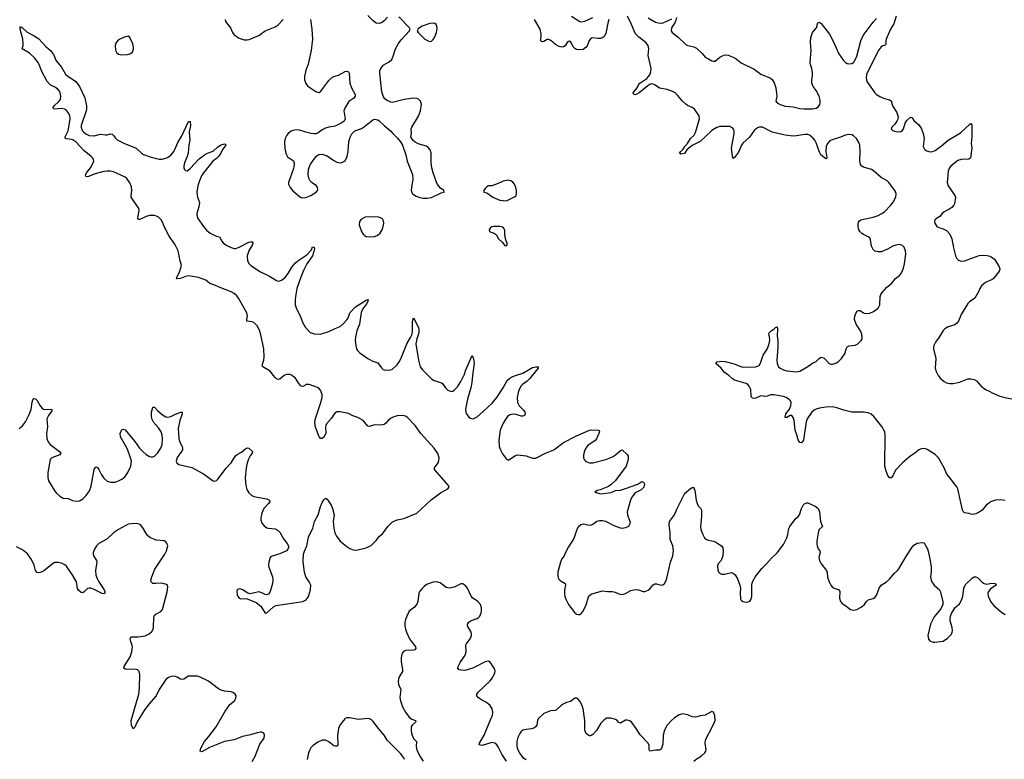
# Model space of a CAD drawing. Header units: inches. Extents: x 1174277 to 1307032, y 522670 to 678486.
# Tile 90 of 121: x 1218097 to 1230179, y 625292 to 634368. Entities that reach past the tile are written whole.
import ezdxf

# ---------------------------------------------------------------- set-up
doc = ezdxf.new("R2010")
doc.units = ezdxf.units.IN
doc.header["$MEASUREMENT"] = 0
for name, color, linetype in [('B2612', 7, 'Continuous'), ('B2613', 7, 'Continuous'), ('B2622', 7, 'Continuous'), ('B2623', 7, 'Continuous'), ('B2632', 7, 'Continuous'), ('B2633', 7, 'Continuous')]:
    doc.layers.add(name, color=color, linetype=linetype)

msp = doc.modelspace()

# ---------------------------------------------------------------- linework, layer by layer
at = {"layer": 'B2612', "color": 6, "elevation": 900}
for points in [[(1218090, 629353), (1218130, 629383), (1218170, 629435), (1218215, 629525), (1218236, 629584), (1218250, 629673), (1218259, 629701), (1218270, 629719), (1218290, 629716), (1218310, 629694), (1218350, 629629), (1218370, 629605), (1218390, 629590), (1218410, 629585), (1218487, 629587), (1218491, 629570), (1218449, 629511), (1218432, 629470), (1218438, 629370), (1218426, 629290), (1218430, 629230), (1218446, 629186), (1218470, 629154), (1218584, 629070), (1218601, 629050), (1218588, 629030), (1218490, 628993), (1218472, 628970), (1218444, 628810), (1218443, 628750), (1218451, 628710), (1218530, 628581), (1218550, 628556), (1218590, 628520), (1218630, 628498), (1218690, 628491), (1218747, 628467), (1218790, 628460), (1218830, 628465), (1218870, 628488), (1218913, 628527), (1218954, 628586), (1218975, 628645), (1219010, 628849), (1219030, 628880), (1219050, 628874), (1219070, 628848), (1219096, 628790), (1219130, 628742), (1219170, 628706), (1219210, 628691), (1219270, 628694), (1219310, 628707), (1219350, 628728), (1219390, 628762), (1219426, 628810), (1219461, 628890), (1219468, 628950), (1219458, 628990), (1219419, 629099), (1219336, 629250), (1219330, 629290), (1219350, 629337), (1219370, 629345), (1219390, 629335), (1219510, 629193), (1219567, 629110), (1219610, 629068), (1219650, 629034), (1219690, 629009), (1219710, 629003), (1219730, 629003), (1219750, 629011), (1219790, 629047), (1219829, 629110), (1219844, 629156), (1219851, 629230), (1219847, 629270), (1219831, 629311), (1219800, 629360), (1219739, 629430), (1219720, 629470), (1219714, 629510), (1219715, 629550), (1219730, 629611), (1219750, 629615), (1219790, 629571), (1219850, 629520), (1219890, 629496), (1219910, 629492), (1219950, 629499), (1220000, 629521)], [(1220000, 626308), (1219970, 626310), (1219925, 626295), (1219890, 626272), (1219810, 626150), (1219773, 626070), (1219682, 625970), (1219624, 625890), (1219537, 625750), (1219510, 625685), (1219490, 625666), (1219470, 625710), (1219466, 625770), (1219558, 626090), (1219567, 626167), (1219571, 626331), (1219565, 626370), (1219544, 626390), (1219510, 626396), (1219412, 626392), (1219390, 626398), (1219376, 626410), (1219380, 626430), (1219453, 626550), (1219474, 626610), (1219481, 626670), (1219478, 626690), (1219455, 626750), (1219453, 626770), (1219462, 626790), (1219470, 626796), (1219550, 626795), (1219635, 626805), (1219684, 626830), (1219719, 626861), (1219733, 626887), (1219739, 626910), (1219741, 627030), (1219746, 627050), (1219766, 627074), (1219830, 627106), (1219850, 627130), (1219905, 627345), (1219915, 627410), (1219910, 627430), (1219898, 627438), (1219859, 627450), (1219830, 627454), (1219768, 627448), (1219730, 627451), (1219710, 627470), (1219707, 627490), (1219717, 627530), (1219754, 627626), (1219879, 627810), (1219899, 627850), (1219914, 627910), (1219904, 627944), (1219890, 627962), (1219871, 627971), (1219770, 627981), (1219692, 628012), (1219661, 628041), (1219618, 628118), (1219583, 628163), (1219570, 628174), (1219550, 628182), (1219510, 628185), (1219430, 628177), (1219309, 628110), (1219250, 628069), (1219166, 627994), (1219070, 627939), (1219041, 627910), (1219013, 627870), (1219000, 627830), (1218998, 627810), (1219004, 627790), (1219041, 627730), (1219042, 627710), (1219027, 627610), (1219032, 627550), (1219046, 627510), (1219068, 627470), (1219135, 627370), (1219142, 627350), (1219142, 627330), (1219130, 627323), (1219110, 627328), (1219010, 627377), (1218970, 627392), (1218950, 627393), (1218930, 627388), (1218890, 627348), (1218870, 627335), (1218850, 627339), (1218824, 627364), (1218808, 627388), (1218796, 627470), (1218750, 627549), (1218670, 627661), (1218650, 627679), (1218610, 627699), (1218570, 627707), (1218530, 627705), (1218494, 627686), (1218390, 627601), (1218350, 627584), (1218330, 627581), (1218310, 627585), (1218290, 627610), (1218273, 627673), (1218243, 627743), (1218193, 627813), (1218130, 627863), (1218058, 627898)]]:
    msp.add_lwpolyline(points, dxfattribs=at)
at = {"layer": 'B2613', "color": 6, "elevation": 900}
msp.add_lwpolyline([(1220000, 631612), (1219933, 631710), (1219871, 631830), (1219854, 631874), (1219835, 631910), (1219796, 631950), (1219750, 631965), (1219690, 631964), (1219648, 631952), (1219570, 631917), (1219550, 631918), (1219547, 631930), (1219565, 632030), (1219560, 632050), (1219464, 632190), (1219463, 632210), (1219474, 632270), (1219470, 632317), (1219450, 632365), (1219410, 632419), (1219390, 632436), (1219286, 632486), (1219250, 632500), (1219209, 632509), (1219170, 632509), (1219130, 632503), (1219024, 632476), (1218930, 632441), (1218910, 632442), (1218906, 632450), (1218908, 632470), (1218918, 632490), (1218967, 632550), (1219000, 632610), (1219005, 632630), (1219003, 632650), (1218994, 632670), (1218975, 632690), (1218884, 632764), (1218784, 632870), (1218748, 632892), (1218710, 632902), (1218667, 632907), (1218655, 632915), (1218653, 632930), (1218690, 633004), (1218696, 633024), (1218715, 633150), (1218712, 633192), (1218690, 633230), (1218670, 633253), (1218646, 633270), (1218610, 633279), (1218529, 633269), (1218513, 633273), (1218508, 633290), (1218519, 633310), (1218578, 633362), (1218598, 633390), (1218603, 633430), (1218594, 633470), (1218584, 633490), (1218559, 633519), (1218530, 633541), (1218472, 633570), (1218434, 633610), (1218370, 633732), (1218337, 633817), (1218323, 633843), (1218278, 633898), (1218217, 633957), (1218128, 634010), (1218138, 634050), (1218138, 634078), (1218135, 634130), (1218101, 634250), (1218101, 634279), (1218110, 634286), (1218115, 634275), (1218130, 634267), (1218190, 634215), (1218274, 634170), (1218330, 634133), (1218419, 634039), (1218474, 633990), (1218510, 633942), (1218545, 633865), (1218610, 633787), (1218660, 633700), (1218690, 633670), (1218759, 633630), (1218785, 633610), (1218829, 633550), (1218895, 633410), (1218917, 633310), (1218918, 633270), (1218913, 633250), (1218851, 633070), (1218851, 633050), (1218865, 633010), (1218880, 632990), (1218910, 632966), (1218950, 632948), (1219010, 632942), (1219090, 632963), (1219150, 632955), (1219170, 632956), (1219210, 632967), (1219230, 632964), (1219250, 632945), (1219273, 632913), (1219294, 632894), (1219374, 632854), (1219527, 632790), (1219590, 632732), (1219615, 632715), (1219710, 632682), (1219810, 632655), (1219845, 632655), (1219890, 632667), (1219910, 632677), (1219950, 632706), (1219974, 632730), (1219990, 632752), (1220000, 632774)], dxfattribs=at)
at = {"layer": 'B2613', "color": 6, "elevation": 1000}
msp.add_lwpolyline([(1219430, 634165), (1219410, 634163), (1219370, 634151), (1219310, 634122), (1219281, 634090), (1219267, 634050), (1219273, 633993), (1219290, 633960), (1219310, 633945), (1219350, 633936), (1219421, 633939), (1219450, 633947), (1219481, 633970), (1219494, 634006), (1219495, 634030), (1219487, 634070), (1219450, 634150)], close=True, dxfattribs=at)
at = {"layer": 'B2622', "color": 6, "elevation": 900}
for points in [[(1220000, 629521), (1220070, 629553), (1220090, 629553), (1220091, 629530), (1220061, 629450), (1220043, 629350), (1220048, 629230), (1220059, 629190), (1220090, 629130), (1220095, 629110), (1220093, 629090), (1220084, 629070), (1220030, 628995), (1220018, 628950), (1220024, 628930), (1220050, 628911), (1220210, 628871), (1220353, 628793), (1220470, 628711), (1220490, 628705), (1220510, 628712), (1220530, 628730), (1220630, 628863), (1220691, 628930), (1220746, 629014), (1220766, 629034), (1220818, 629062), (1220870, 629105), (1220890, 629115), (1220910, 629110), (1220953, 629070), (1220950, 629050), (1220926, 629014), (1220906, 628974), (1220885, 628915), (1220876, 628870), (1220865, 628745), (1220873, 628650), (1220883, 628603), (1220910, 628560), (1220944, 628530), (1220970, 628515), (1221130, 628489), (1221161, 628470), (1221165, 628450), (1221152, 628430), (1221093, 628370), (1221068, 628312), (1221057, 628250), (1221058, 628230), (1221070, 628190), (1221097, 628157), (1221130, 628134), (1221150, 628128), (1221230, 628121), (1221270, 628101), (1221290, 628078), (1221336, 627996), (1221381, 627941), (1221395, 627910), (1221396, 627890), (1221389, 627871), (1221370, 627850), (1221288, 627812), (1221194, 627786), (1221170, 627767), (1221153, 627710), (1221151, 627670), (1221154, 627650), (1221200, 627530), (1221205, 627490), (1221199, 627450), (1221170, 627350), (1221150, 627319), (1221130, 627311), (1221110, 627315), (1221070, 627336), (1221030, 627345), (1220924, 627324), (1220890, 627334), (1220835, 627370), (1220810, 627380), (1220790, 627383), (1220770, 627376), (1220766, 627370), (1220761, 627350), (1220766, 627310), (1220772, 627292), (1220790, 627268), (1220810, 627260), (1220870, 627265), (1220890, 627262), (1220997, 627217), (1221054, 627170), (1221110, 627085), (1221130, 627091), (1221210, 627162), (1221242, 627178), (1221570, 627227), (1221612, 627248), (1221642, 627290), (1221666, 627370), (1221668, 627430), (1221651, 627470), (1221609, 627529), (1221590, 627590), (1221577, 627717), (1221580, 627810), (1221590, 627845), (1221620, 627910), (1221642, 628018), (1221694, 628130), (1221713, 628210), (1221759, 628290), (1221790, 628396), (1221810, 628444), (1221830, 628476), (1221847, 628493), (1221850, 628495), (1221870, 628485), (1221920, 628410), (1221937, 628370), (1221954, 628290), (1221943, 628210), (1221951, 628130), (1221964, 628070), (1221983, 628030), (1222028, 627968), (1222110, 627902), (1222150, 627878), (1222190, 627861), (1222230, 627859), (1222350, 627887), (1222410, 627915), (1222470, 627976), (1222512, 628028), (1222550, 628060), (1222616, 628150), (1222670, 628204), (1222730, 628231), (1222810, 628246), (1222970, 628311), (1223145, 628475), (1223259, 628561), (1223352, 628610), (1223365, 628630), (1223357, 628650), (1223188, 628850), (1223186, 628870), (1223231, 628930), (1223242, 628958), (1223244, 628990), (1223226, 629046), (1223183, 629110), (1223021, 629290), (1222950, 629388), (1222853, 629490), (1222830, 629504), (1222790, 629512), (1222730, 629508), (1222690, 629495), (1222646, 629474), (1222619, 629450), (1222590, 629415), (1222570, 629400), (1222530, 629392), (1222450, 629395), (1222390, 629375), (1222370, 629381), (1222310, 629451), (1222248, 629488), (1222186, 629506), (1222130, 629537), (1222030, 629555), (1221990, 629554), (1221970, 629544), (1221950, 629523), (1221922, 629478), (1221862, 629410), (1221853, 629390), (1221851, 629370), (1221853, 629290), (1221830, 629244), (1221810, 629230), (1221790, 629228), (1221779, 629239), (1221770, 629250), (1221726, 629366), (1221720, 629430), (1221725, 629475), (1221790, 629656), (1221809, 629730), (1221809, 629770), (1221790, 629822), (1221765, 629850), (1221650, 629890), (1221630, 629893), (1221610, 629890), (1221590, 629874), (1221570, 629867), (1221550, 629870), (1221523, 629903), (1221482, 629970), (1221450, 629995), (1221440, 630000)], [(1221342, 630000), (1221290, 629957), (1221270, 629954), (1221250, 629961), (1221230, 629979), (1221213, 630000)], [(1223109, 630000), (1223150, 629959), (1223182, 629942), (1223273, 629913), (1223284, 629904), (1223320, 629850), (1223350, 629823), (1223390, 629807), (1223410, 629810), (1223430, 629820), (1223470, 629862), (1223512, 629930), (1223548, 630000)], [(1223655, 630000), (1223646, 629914), (1223633, 629850), (1223592, 629710), (1223569, 629589), (1223572, 629552), (1223581, 629530), (1223610, 629491), (1223630, 629478), (1223650, 629471), (1223670, 629472), (1223710, 629494), (1223790, 629562), (1223896, 629664), (1223950, 629730), (1224029, 629850), (1224080, 629940), (1224110, 629969), (1224150, 629990), (1224181, 630000)], [(1224386, 630000), (1224357, 629963), (1224326, 629934), (1224267, 629890), (1224248, 629870), (1224218, 629810), (1224203, 629730), (1224206, 629670), (1224227, 629630), (1224278, 629578), (1224294, 629554), (1224299, 629530), (1224290, 629510), (1224270, 629501), (1224250, 629503), (1224190, 629525), (1224151, 629529), (1224110, 629518), (1224083, 629497), (1224050, 629451), (1224027, 629410), (1223993, 629330), (1223976, 629210), (1223982, 629130), (1223997, 629090), (1224022, 629042), (1224070, 628976), (1224086, 628966), (1224090, 628964), (1224110, 628974), (1224180, 629020), (1224210, 629029), (1224310, 629014), (1224390, 628988), (1224430, 628989), (1224549, 629050), (1224650, 629091), (1224770, 629179), (1224930, 629263), (1225090, 629331), (1225110, 629336), (1225194, 629330), (1225206, 629326), (1225213, 629310), (1225176, 629224), (1225157, 629203), (1225070, 629142), (1225042, 629110), (1225033, 629090), (1225017, 629030), (1225016, 628996), (1225023, 628970), (1225046, 628946), (1225090, 628930), (1225130, 628930), (1225290, 628969), (1225370, 629004), (1225409, 629030), (1225470, 629082), (1225490, 629089), (1225551, 629031), (1225562, 629010), (1225563, 628970), (1225540, 628890), (1225407, 628713), (1225356, 628664), (1225321, 628639), (1225221, 628599), (1225185, 628590), (1225156, 628570), (1225230, 628550), (1225354, 628566), (1225410, 628589), (1225470, 628596), (1225530, 628614), (1225681, 628670), (1225730, 628701), (1225750, 628693), (1225764, 628670), (1225757, 628630), (1225721, 628599), (1225650, 628562), (1225609, 628510), (1225592, 628470), (1225550, 628330), (1225557, 628290), (1225585, 628210), (1225586, 628190), (1225577, 628163), (1225568, 628150), (1225530, 628131), (1225490, 628125), (1225470, 628127), (1225390, 628157), (1225290, 628210), (1225250, 628220), (1225210, 628218), (1225180, 628210), (1225128, 628172), (1225099, 628161), (1225070, 628163), (1225010, 628176), (1224981, 628170), (1224950, 628139), (1224932, 628110), (1224897, 628003), (1224830, 627898), (1224794, 627830), (1224779, 627790), (1224750, 627750), (1224732, 627710), (1224702, 627590), (1224699, 627550), (1224703, 627523), (1224710, 627507), (1224728, 627488), (1224790, 627450), (1224796, 627430), (1224783, 627370), (1224781, 627330), (1224786, 627290), (1224797, 627257), (1224832, 627192), (1224910, 627090), (1224930, 627073), (1224950, 627068), (1224970, 627070), (1224990, 627084), (1225010, 627109), (1225050, 627188), (1225076, 627284), (1225092, 627308), (1225116, 627324), (1225250, 627358), (1225310, 627349), (1225370, 627350), (1225402, 627342), (1225450, 627322), (1225490, 627315), (1225530, 627327), (1225596, 627364), (1225650, 627376), (1225690, 627370), (1225747, 627353), (1225770, 627353), (1225810, 627368), (1225830, 627383), (1225869, 627431), (1225890, 627445), (1225910, 627446), (1225970, 627428), (1225990, 627433), (1226010, 627450), (1226030, 627486), (1226043, 627530), (1226083, 627710), (1226110, 627790), (1226120, 627850), (1226112, 627910), (1226077, 627990), (1226079, 628070), (1226068, 628172), (1226072, 628208), (1226133, 628290), (1226159, 628361), (1226250, 628542), (1226270, 628565), (1226330, 628613), (1226350, 628627), (1226366, 628626), (1226375, 628615), (1226382, 628590), (1226399, 628470), (1226409, 628430), (1226424, 628404), (1226453, 628373), (1226462, 628350), (1226463, 628270), (1226450, 628150), (1226456, 628110), (1226478, 628050), (1226502, 628010), (1226525, 627990), (1226550, 627981), (1226610, 627969), (1226638, 627958), (1226710, 627910), (1226726, 627886), (1226731, 627849), (1226724, 627790), (1226703, 627730), (1226667, 627690), (1226658, 627670), (1226663, 627610), (1226682, 627582), (1226710, 627564), (1226744, 627564), (1226830, 627583), (1226850, 627577), (1226875, 627555), (1226905, 627505), (1226932, 627430), (1226940, 627390), (1226938, 627330), (1226943, 627263), (1226950, 627245), (1226970, 627229), (1227010, 627221), (1227030, 627223), (1227051, 627229), (1227070, 627250), (1227079, 627290), (1227080, 627430), (1227091, 627470), (1227125, 627535), (1227205, 627635), (1227263, 627690), (1227321, 627759), (1227390, 627827), (1227470, 627927), (1227510, 628010), (1227523, 628050), (1227535, 628125), (1227547, 628150), (1227616, 628244), (1227649, 628270), (1227666, 628290), (1227691, 628369), (1227710, 628410), (1227730, 628432), (1227750, 628439), (1227770, 628438), (1227859, 628399), (1227893, 628370), (1227911, 628330), (1227923, 628210), (1227948, 628150), (1227909, 628111), (1227900, 628090), (1227878, 627970), (1227877, 627930), (1227881, 627910), (1227896, 627876), (1227914, 627850), (1227921, 627830), (1227902, 627770), (1227911, 627730), (1227932, 627692), (1227997, 627610), (1228005, 627585), (1228010, 627526), (1228029, 627469), (1228050, 627429), (1228068, 627408), (1228092, 627392), (1228151, 627370), (1228160, 627350), (1228157, 627270), (1228170, 627230), (1228190, 627204), (1228236, 627176), (1228290, 627130), (1228330, 627122), (1228370, 627132), (1228421, 627159), (1228462, 627190), (1228490, 627230), (1228510, 627247), (1228570, 627266), (1228590, 627278), (1228610, 627303), (1228645, 627390), (1228670, 627428), (1228733, 627470), (1228770, 627501), (1228826, 627570), (1228870, 627609), (1228886, 627630), (1228977, 627790), (1229050, 627895), (1229070, 627918), (1229110, 627945), (1229170, 627954), (1229190, 627947), (1229204, 627930), (1229235, 627875), (1229245, 627845), (1229270, 627730), (1229281, 627650), (1229283, 627590), (1229275, 627530), (1229281, 627490), (1229289, 627469), (1229318, 627430), (1229382, 627370), (1229390, 627356), (1229426, 627230), (1229424, 627190), (1229402, 627138), (1229318, 627042), (1229275, 626950), (1229240, 626810), (1229247, 626767), (1229267, 626747), (1229307, 626730), (1229328, 626728), (1229430, 626741), (1229483, 626777), (1229531, 626829), (1229541, 626850), (1229545, 626870), (1229539, 626910), (1229516, 626990), (1229514, 627010), (1229518, 627050), (1229526, 627074), (1229571, 627149), (1229630, 627200), (1229650, 627235), (1229670, 627291), (1229682, 627390), (1229703, 627437), (1229790, 627518), (1229810, 627530), (1229830, 627532), (1229850, 627522), (1229910, 627462), (1229930, 627449), (1229963, 627443), (1230000, 627448)], [(1230000, 628442), (1229958, 628410), (1229909, 628351), (1229870, 628324), (1229830, 628304), (1229790, 628296), (1229770, 628299), (1229748, 628308), (1229690, 628316), (1229673, 628333), (1229666, 628350), (1229608, 628610), (1229597, 628637), (1229470, 628799), (1229443, 628870), (1229370, 628990), (1229330, 629032), (1229233, 629093), (1229210, 629102), (1229170, 629104), (1229130, 629091), (1229098, 629062), (1229015, 629005), (1228930, 628930), (1228850, 628844), (1228830, 628817), (1228811, 628769), (1228796, 628750), (1228790, 628744), (1228770, 628744), (1228750, 628774), (1228728, 628828), (1228714, 628890), (1228719, 629270), (1228713, 629310), (1228676, 629376), (1228579, 629499), (1228547, 629527), (1228510, 629544), (1228450, 629552), (1228310, 629550), (1228210, 629575), (1228125, 629605), (1228070, 629616), (1227990, 629613), (1227910, 629602), (1227870, 629590), (1227844, 629576), (1227813, 629547), (1227761, 629470), (1227749, 629431), (1227713, 629207), (1227690, 629175), (1227670, 629178), (1227650, 629214), (1227635, 629275), (1227611, 629331), (1227600, 629450), (1227587, 629487), (1227571, 629511), (1227552, 629512), (1227510, 629488), (1227490, 629486), (1227489, 629489), (1227500, 629530), (1227543, 629590), (1227558, 629630), (1227563, 629670), (1227555, 629690), (1227543, 629703), (1227501, 629730), (1227470, 629742), (1227350, 629766), (1227310, 629764), (1227270, 629747), (1227250, 629744), (1227190, 629754), (1227130, 629725), (1227110, 629720), (1227090, 629722), (1227076, 629736), (1227072, 629750), (1227069, 629830), (1227050, 629870), (1227033, 629890), (1227010, 629904), (1226870, 629946), (1226842, 629962), (1226799, 630000)], [(1229369, 630000), (1229370, 629998), (1229391, 629970), (1229441, 629930), (1229470, 629913), (1229510, 629902), (1229550, 629903), (1229630, 629921), (1229730, 629960), (1229770, 629962), (1229810, 629953), (1229838, 629938), (1229895, 629870), (1229949, 629830), (1230000, 629804)], [(1224070, 625270), (1224014, 625354), (1223970, 625444), (1223951, 625471), (1223929, 625489), (1223890, 625497), (1223770, 625463), (1223750, 625464), (1223735, 625470), (1223739, 625490), (1223797, 625590), (1223884, 625796), (1223897, 625830), (1223901, 625870), (1223895, 625910), (1223872, 625952), (1223827, 625990), (1223762, 626022), (1223725, 626045), (1223708, 626070), (1223705, 626090), (1223724, 626116), (1223870, 626253), (1223900, 626290), (1223929, 626351), (1223930, 626377), (1223919, 626410), (1223870, 626484), (1223850, 626497), (1223810, 626488), (1223666, 626414), (1223574, 626386), (1223550, 626382), (1223510, 626385), (1223491, 626391), (1223472, 626410), (1223476, 626430), (1223502, 626478), (1223563, 626570), (1223575, 626610), (1223573, 626687), (1223577, 626703), (1223623, 626770), (1223641, 626810), (1223642, 626830), (1223636, 626850), (1223593, 626930), (1223592, 626950), (1223603, 626970), (1223627, 626990), (1223710, 627020), (1223728, 627030), (1223745, 627050), (1223761, 627090), (1223763, 627110), (1223762, 627150), (1223752, 627190), (1223719, 627230), (1223655, 627275), (1223635, 627295), (1223590, 627392), (1223570, 627418), (1223542, 627442), (1223530, 627447), (1223510, 627444), (1223430, 627404), (1223370, 627390), (1223330, 627401), (1223258, 627458), (1223210, 627470), (1223170, 627466), (1223090, 627435), (1223055, 627410), (1223030, 627385), (1223006, 627354), (1222995, 627330), (1222984, 627230), (1222975, 627205), (1222940, 627160), (1222878, 627110), (1222846, 627050), (1222830, 627006), (1222823, 626970), (1222823, 626930), (1222831, 626890), (1222844, 626850), (1222882, 626770), (1222940, 626690), (1222952, 626670), (1222956, 626650), (1222944, 626636), (1222930, 626630), (1222830, 626625), (1222806, 626614), (1222790, 626594), (1222779, 626541), (1222776, 626490), (1222795, 626390), (1222794, 626370), (1222750, 626296), (1222740, 626250), (1222745, 626210), (1222773, 626150), (1222763, 626050), (1222770, 626010), (1222795, 625935), (1222831, 625870), (1222878, 625810), (1222910, 625785), (1222954, 625770), (1222958, 625750), (1222915, 625710), (1222901, 625690), (1222899, 625650), (1222906, 625610), (1222929, 625549), (1222966, 625510), (1222964, 625450), (1222970, 625410), (1223008, 625330), (1223050, 625270)], [(1230000, 627370), (1229984, 627350), (1229977, 627330), (1229983, 627290), (1230000, 627252)], [(1220950, 625263), (1220988, 625330), (1221044, 625476), (1221095, 625550), (1221101, 625590), (1221091, 625611), (1221070, 625625), (1221050, 625626), (1221010, 625618), (1220930, 625592), (1220833, 625570), (1220730, 625529), (1220610, 625512), (1220425, 625435), (1220330, 625385), (1220310, 625390), (1220321, 625430), (1220365, 625510), (1220414, 625566), (1220508, 625690), (1220617, 625883), (1220677, 625963), (1220733, 626010), (1220750, 626042), (1220752, 626070), (1220743, 626090), (1220717, 626110), (1220690, 626120), (1220610, 626128), (1220570, 626140), (1220538, 626158), (1220414, 626250), (1220310, 626299), (1220279, 626310), (1220250, 626314), (1220168, 626310), (1220110, 626276), (1220090, 626270), (1220070, 626275), (1220030, 626300), (1220010, 626308), (1220000, 626308)], [(1226371, 625269), (1226410, 625303), (1226464, 625336), (1226505, 625370), (1226515, 625390), (1226519, 625410), (1226510, 625490), (1226514, 625530), (1226608, 625710), (1226631, 625770), (1226629, 625830), (1226610, 625869), (1226590, 625877), (1226510, 625835), (1226450, 625827), (1226390, 625808), (1226350, 625811), (1226296, 625836), (1226230, 625851), (1226190, 625837), (1226130, 625802), (1226095, 625770), (1226044, 625710), (1226010, 625650), (1225995, 625590), (1225990, 625476), (1225970, 625415), (1225950, 625402), (1225905, 625405), (1225830, 625390), (1225820, 625410), (1225821, 625461), (1225810, 625491), (1225712, 625592), (1225663, 625670), (1225610, 625742), (1225582, 625762), (1225550, 625773), (1225530, 625773), (1225470, 625734), (1225450, 625742), (1225430, 625770), (1225410, 625782), (1225350, 625798), (1225303, 625797), (1225270, 625777), (1225230, 625735), (1225175, 625645), (1225130, 625595), (1225110, 625582), (1225099, 625581), (1225090, 625581), (1225070, 625591), (1225048, 625610), (1225030, 625650), (1225032, 625770), (1225011, 625910), (1225000, 625950), (1224970, 626006), (1224950, 626031), (1224930, 626042), (1224910, 626040), (1224857, 626003), (1224808, 625990), (1224767, 625970), (1224740, 625950), (1224683, 625897), (1224669, 625891), (1224610, 625888), (1224530, 625852), (1224461, 625790), (1224452, 625770), (1224442, 625710), (1224428, 625690), (1224406, 625674), (1224376, 625664), (1224310, 625659), (1224271, 625649), (1224250, 625634), (1224233, 625610), (1224210, 625560), (1224197, 625510), (1224198, 625450), (1224209, 625410), (1224242, 625350), (1224270, 625315), (1224310, 625288)], [(1222820, 625290), (1222811, 625311), (1222770, 625361), (1222606, 625526), (1222570, 625590), (1222499, 625670), (1222436, 625756), (1222416, 625776), (1222390, 625790), (1222370, 625794), (1222250, 625781), (1222150, 625799), (1222110, 625800), (1222090, 625792), (1222070, 625770), (1222027, 625710), (1222009, 625671), (1221997, 625583), (1222001, 625470), (1221990, 625454), (1221970, 625451), (1221950, 625459), (1221890, 625506), (1221850, 625527), (1221810, 625526), (1221756, 625504), (1221697, 625463), (1221670, 625433), (1221656, 625410), (1221641, 625370), (1221624, 625290)]]:
    msp.add_lwpolyline(points, dxfattribs=at)
at = {"layer": 'B2623', "color": 6}
for points, elevation in [([(1220618, 634370), (1220622, 634350), (1220633, 634330), (1220682, 634270), (1220709, 634210), (1220730, 634183), (1220790, 634142), (1220850, 634122), (1220890, 634119), (1220914, 634126), (1221030, 634175), (1221109, 634231), (1221230, 634282), (1221270, 634305), (1221331, 634369)], 1000), ([(1221666, 634370), (1221683, 634250), (1221690, 634130), (1221675, 633990), (1221637, 633823), (1221608, 633750), (1221590, 633670), (1221592, 633630), (1221610, 633583), (1221630, 633557), (1221656, 633536), (1221730, 633487), (1221750, 633478), (1221770, 633476), (1221793, 633490), (1221890, 633620), (1221925, 633655), (1221950, 633669), (1222010, 633689), (1222090, 633734), (1222110, 633738), (1222130, 633730), (1222138, 633710), (1222150, 633590), (1222170, 633533), (1222213, 633450), (1222214, 633430), (1222197, 633403), (1222137, 633363), (1222090, 633290), (1222076, 633250), (1222090, 633150), (1222078, 633122), (1222043, 633097), (1221970, 633063), (1221890, 633049), (1221850, 633037), (1221810, 633015), (1221761, 632979), (1221730, 632967), (1221710, 632966), (1221673, 632973), (1221610, 632987), (1221530, 633012), (1221490, 633016), (1221450, 633007), (1221430, 632998), (1221393, 632970), (1221376, 632950), (1221355, 632910), (1221347, 632870), (1221352, 632792), (1221363, 632730), (1221370, 632708), (1221385, 632685), (1221455, 632635), (1221465, 632610), (1221467, 632590), (1221458, 632542), (1221394, 632370), (1221396, 632350), (1221414, 632310), (1221450, 632269), (1221530, 632198), (1221550, 632185), (1221570, 632180), (1221610, 632186), (1221670, 632209), (1221735, 632250), (1221750, 632270), (1221754, 632286), (1221751, 632310), (1221740, 632330), (1221686, 632366), (1221661, 632390), (1221644, 632424), (1221637, 632470), (1221642, 632530), (1221653, 632567), (1221666, 632594), (1221719, 632670), (1221743, 632697), (1221767, 632713), (1221810, 632717), (1221870, 632696), (1221950, 632640), (1221990, 632621), (1222030, 632612), (1222050, 632615), (1222074, 632626), (1222090, 632637), (1222114, 632690), (1222126, 632750), (1222134, 632870), (1222152, 632928), (1222172, 632968), (1222210, 633004), (1222290, 633034), (1222330, 633058), (1222430, 633139), (1222450, 633148), (1222490, 633139), (1222510, 633127), (1222568, 633068), (1222646, 633006), (1222674, 632970), (1222734, 632914), (1222770, 632870), (1222794, 632830), (1222835, 632710), (1222852, 632630), (1222916, 632470), (1222920, 632410), (1222903, 632310), (1222900, 632270), (1222907, 632247), (1222919, 632230), (1222962, 632202), (1223006, 632186), (1223050, 632178), (1223096, 632176), (1223150, 632184), (1223270, 632242), (1223306, 632250), (1223302, 632270), (1223260, 632300), (1223224, 632344), (1223210, 632373), (1223169, 632490), (1223155, 632550), (1223147, 632613), (1223145, 632730), (1223135, 632770), (1223110, 632801), (1223090, 632814), (1222999, 632839), (1222950, 632866), (1222922, 632890), (1222898, 632930), (1222905, 632975), (1222901, 633030), (1222907, 633050), (1222990, 633185), (1223015, 633250), (1223026, 633330), (1223017, 633370), (1222990, 633394), (1222970, 633401), (1222930, 633404), (1222813, 633387), (1222672, 633352), (1222650, 633356), (1222600, 633380), (1222577, 633397), (1222561, 633421), (1222542, 633482), (1222516, 633710), (1222518, 633742), (1222527, 633770), (1222558, 633810), (1222631, 633849), (1222662, 633878), (1222681, 633919), (1222708, 634010), (1222744, 634076), (1222778, 634122), (1222881, 634230), (1222887, 634250), (1222881, 634270), (1222750, 634405)], 1000), ([(1222610, 634399), (1222568, 634352), (1222545, 634335), (1222510, 634321), (1222470, 634327), (1222434, 634354), (1222370, 634419)], 1000), ([(1225326, 634370), (1225313, 634327), (1225290, 634200), (1225270, 634162), (1225250, 634146), (1225223, 634137), (1225190, 634137), (1225130, 634145), (1225110, 634140), (1225086, 634114), (1225064, 634056), (1225050, 634032), (1225010, 634004), (1224970, 633998), (1224930, 634004), (1224910, 634014), (1224890, 634035), (1224870, 634078), (1224850, 634104), (1224830, 634102), (1224814, 634086), (1224790, 634049), (1224770, 634035), (1224750, 634030), (1224717, 634037), (1224670, 634063), (1224613, 634113), (1224590, 634125), (1224570, 634125), (1224530, 634102), (1224510, 634096), (1224499, 634099), (1224490, 634110), (1224496, 634196), (1224483, 634250), (1224415, 634370)], 900), ([(1224870, 634410), (1224970, 634344), (1224990, 634340), (1225030, 634351), (1225130, 634396)], 900), ([(1226799, 630000), (1226788, 630010), (1226741, 630041), (1226706, 630090), (1226641, 630150), (1226655, 630170), (1226710, 630176), (1226752, 630172), (1226866, 630146), (1226935, 630115), (1226970, 630105), (1227130, 630109), (1227170, 630124), (1227189, 630151), (1227222, 630250), (1227270, 630326), (1227290, 630377), (1227302, 630430), (1227299, 630479), (1227288, 630510), (1227293, 630527), (1227319, 630550), (1227350, 630570), (1227370, 630592), (1227390, 630598), (1227397, 630570), (1227390, 630490), (1227399, 630430), (1227401, 630350), (1227388, 630190), (1227391, 630150), (1227409, 630110), (1227430, 630090), (1227470, 630070), (1227510, 630060), (1227630, 630045), (1227670, 630053), (1227770, 630114), (1227826, 630154), (1227870, 630174), (1227910, 630215), (1227930, 630225), (1227950, 630224), (1227970, 630214), (1228030, 630149), (1228050, 630141), (1228070, 630140), (1228110, 630151), (1228150, 630177), (1228182, 630210), (1228225, 630275), (1228238, 630330), (1228250, 630353), (1228274, 630366), (1228350, 630374), (1228380, 630390), (1228423, 630430), (1228433, 630450), (1228436, 630470), (1228431, 630510), (1228415, 630550), (1228362, 630630), (1228342, 630690), (1228346, 630730), (1228370, 630790), (1228390, 630801), (1228410, 630799), (1228450, 630771), (1228470, 630764), (1228530, 630766), (1228575, 630785), (1228630, 630829), (1228650, 630870), (1228655, 630970), (1228664, 630996), (1228679, 631021), (1228736, 631084), (1228793, 631130), (1228845, 631190), (1228895, 631230), (1228917, 631263), (1228941, 631319), (1228956, 631370), (1228971, 631490), (1228968, 631530), (1228950, 631578), (1228930, 631598), (1228910, 631606), (1228890, 631608), (1228850, 631603), (1228812, 631590), (1228747, 631553), (1228670, 631521), (1228630, 631519), (1228590, 631529), (1228568, 631548), (1228548, 631588), (1228537, 631670), (1228527, 631690), (1228510, 631704), (1228450, 631730), (1228430, 631743), (1228405, 631770), (1228393, 631790), (1228384, 631830), (1228385, 631855), (1228390, 631883), (1228402, 631898), (1228417, 631910), (1228450, 631922), (1228570, 631946), (1228630, 631965), (1228670, 631984), (1228710, 632010), (1228788, 632092), (1228817, 632130), (1228846, 632190), (1228853, 632230), (1228848, 632250), (1228836, 632270), (1228761, 632370), (1228741, 632390), (1228670, 632433), (1228570, 632517), (1228548, 632528), (1228450, 632560), (1228431, 632571), (1228414, 632590), (1228405, 632630), (1228412, 632750), (1228407, 632827), (1228391, 632870), (1228364, 632910), (1228330, 632944), (1228314, 632954), (1228270, 632961), (1228230, 632952), (1228158, 632922), (1228055, 632890), (1228039, 632881), (1228010, 632850), (1227995, 632810), (1227991, 632750), (1228003, 632677), (1227997, 632663), (1227990, 632661), (1227929, 632710), (1227910, 632743), (1227870, 632857), (1227854, 632890), (1227830, 632919), (1227790, 632951), (1227770, 632959), (1227730, 632961), (1227630, 632941), (1227590, 632939), (1227490, 632952), (1227330, 632987), (1227210, 633048), (1227171, 633049), (1227150, 633039), (1227110, 633007), (1227054, 632926), (1226970, 632851), (1226955, 632830), (1226919, 632741), (1226870, 632676), (1226850, 632666), (1226842, 632690), (1226831, 632790), (1226863, 632970), (1226863, 633003), (1226859, 633019), (1226842, 633042), (1226810, 633058), (1226690, 633058), (1226650, 633044), (1226589, 633010), (1226510, 632929), (1226445, 632875), (1226350, 632826), (1226283, 632770), (1226256, 632724), (1226210, 632716), (1226195, 632730), (1226209, 632750), (1226240, 632780), (1226257, 632810), (1226293, 632847), (1226330, 632909), (1226372, 632950), (1226390, 632983), (1226440, 633150), (1226435, 633190), (1226376, 633270), (1226349, 633289), (1226290, 633316), (1226270, 633331), (1226230, 633370), (1226170, 633443), (1226139, 633470), (1226100, 633490), (1226044, 633510), (1225950, 633526), (1225890, 633569), (1225870, 633578), (1225850, 633580), (1225827, 633573), (1225699, 633470), (1225670, 633452), (1225650, 633446), (1225631, 633451), (1225626, 633470), (1225673, 633530), (1225692, 633570), (1225707, 633590), (1225792, 633648), (1225815, 633670), (1225828, 633690), (1225842, 633730), (1225846, 633770), (1225807, 633930), (1225816, 634010), (1225810, 634050), (1225782, 634090), (1225694, 634154), (1225655, 634195), (1225636, 634230), (1225605, 634310), (1225556, 634410)], 900), ([(1225807, 634390), (1225898, 634338), (1225930, 634329), (1225970, 634325), (1225995, 634330), (1226101, 634379)], 900), ([(1226156, 634396), (1226150, 634362), (1226137, 634330), (1226097, 634270), (1226092, 634230), (1226102, 634210), (1226175, 634155), (1226270, 634064), (1226294, 634050), (1226370, 634035), (1226400, 634020), (1226470, 633954), (1226509, 633909), (1226550, 633889), (1226590, 633862), (1226610, 633857), (1226630, 633861), (1226690, 633910), (1226730, 633930), (1226750, 633936), (1226790, 633934), (1226850, 633910), (1226890, 633887), (1226950, 633838), (1227110, 633761), (1227190, 633701), (1227310, 633651), (1227332, 633632), (1227355, 633595), (1227376, 633530), (1227388, 633430), (1227374, 633370), (1227390, 633347), (1227430, 633326), (1227490, 633307), (1227590, 633297), (1227670, 633279), (1227724, 633276), (1227830, 633275), (1227870, 633281), (1227899, 633301), (1227914, 633326), (1227918, 633342), (1227918, 633382), (1227908, 633430), (1227870, 633501), (1227834, 633550), (1227818, 633590), (1227816, 633630), (1227825, 633675), (1227825, 633715), (1227816, 633770), (1227796, 633830), (1227795, 633845), (1227810, 633990), (1227800, 634090), (1227804, 634150), (1227827, 634210), (1227873, 634270), (1227890, 634329), (1227910, 634337), (1227930, 634321), (1228032, 634190), (1228074, 634114), (1228147, 633947), (1228206, 633866), (1228230, 633843), (1228250, 633832), (1228270, 633828), (1228310, 633831), (1228330, 633841), (1228338, 633850), (1228370, 633919), (1228419, 634110), (1228447, 634173), (1228570, 634337), (1228610, 634384)], 900), ([(1228851, 634410), (1228822, 634318), (1228784, 634250), (1228731, 634130), (1228724, 634110), (1228726, 634070), (1228721, 634059), (1228709, 634051), (1228690, 634046), (1228670, 634035), (1228630, 633984), (1228490, 633695), (1228483, 633650), (1228494, 633610), (1228590, 633469), (1228611, 633450), (1228650, 633426), (1228710, 633400), (1228770, 633386), (1228791, 633371), (1228809, 633310), (1228860, 633230), (1228876, 633170), (1228872, 633148), (1228859, 633121), (1228834, 633086), (1228797, 633050), (1228790, 633030), (1228799, 633019), (1228810, 633009), (1228850, 632997), (1228890, 632992), (1228910, 632995), (1228930, 633008), (1228943, 633030), (1228963, 633097), (1228982, 633130), (1229030, 633170), (1229050, 633165), (1229069, 633129), (1229130, 633078), (1229163, 633030), (1229184, 632970), (1229194, 632910), (1229185, 632810), (1229200, 632780), (1229209, 632770), (1229230, 632758), (1229251, 632750), (1229290, 632748), (1229330, 632764), (1229410, 632819), (1229489, 632891), (1229641, 632979), (1229750, 633083), (1229770, 633093), (1229779, 633079), (1229782, 632930), (1229774, 632850), (1229779, 632790), (1229766, 632674), (1229743, 632657), (1229650, 632652), (1229610, 632638), (1229570, 632610), (1229524, 632570), (1229508, 632550), (1229492, 632510), (1229477, 632370), (1229492, 632330), (1229574, 632210), (1229579, 632190), (1229569, 632110), (1229559, 632090), (1229536, 632064), (1229500, 632040), (1229442, 632010), (1229418, 631990), (1229388, 631952), (1229348, 631930), (1229328, 631910), (1229323, 631890), (1229325, 631870), (1229350, 631832), (1229377, 631817), (1229430, 631802), (1229470, 631783), (1229510, 631737), (1229537, 631677), (1229555, 631570), (1229582, 631470), (1229598, 631438), (1229618, 631418), (1229650, 631406), (1229690, 631407), (1229870, 631473), (1229910, 631479), (1229970, 631476), (1230000, 631465)], 900), ([(1220000, 632774), (1220039, 632861), (1220084, 632936), (1220170, 633118), (1220190, 633117), (1220193, 633070), (1220178, 632990), (1220186, 632890), (1220171, 632829), (1220163, 632730), (1220153, 632690), (1220121, 632610), (1220110, 632570), (1220111, 632550), (1220119, 632530), (1220130, 632519), (1220150, 632515), (1220170, 632524), (1220190, 632540), (1220301, 632659), (1220365, 632710), (1220403, 632730), (1220470, 632756), (1220530, 632807), (1220570, 632834), (1220610, 632844), (1220620, 632840), (1220627, 632830), (1220586, 632774), (1220564, 632730), (1220537, 632690), (1220510, 632663), (1220465, 632630), (1220352, 632490), (1220328, 632450), (1220304, 632390), (1220284, 632330), (1220271, 632250), (1220280, 632190), (1220305, 632125), (1220297, 632070), (1220269, 631990), (1220270, 631969), (1220283, 631930), (1220351, 631830), (1220390, 631785), (1220435, 631750), (1220490, 631719), (1220510, 631711), (1220550, 631705), (1220579, 631650), (1220595, 631630), (1220630, 631601), (1220690, 631571), (1220730, 631561), (1220750, 631562), (1220790, 631577), (1220910, 631637), (1220930, 631642), (1220950, 631641), (1220958, 631630), (1220952, 631610), (1220907, 631530), (1220888, 631470), (1220894, 631410), (1220912, 631372), (1220934, 631350), (1221050, 631274), (1221162, 631222), (1221250, 631167), (1221270, 631161), (1221290, 631162), (1221310, 631170), (1221350, 631202), (1221390, 631255), (1221436, 631330), (1221479, 631381), (1221510, 631407), (1221619, 631481), (1221676, 631544), (1221690, 631580), (1221710, 631575), (1221713, 631550), (1221688, 631470), (1221620, 631370), (1221578, 631290), (1221547, 631210), (1221499, 631070), (1221480, 630970), (1221476, 630930), (1221478, 630870), (1221488, 630830), (1221541, 630721), (1221570, 630649), (1221605, 630590), (1221662, 630530), (1221710, 630513), (1221790, 630510), (1221890, 630541), (1221970, 630580), (1222030, 630604), (1222070, 630638), (1222110, 630684), (1222126, 630710), (1222148, 630770), (1222217, 630843), (1222350, 630927), (1222374, 630934), (1222370, 630910), (1222350, 630871), (1222304, 630816), (1222286, 630774), (1222266, 630630), (1222235, 630550), (1222219, 630470), (1222215, 630430), (1222220, 630370), (1222231, 630330), (1222242, 630310), (1222270, 630280), (1222370, 630210), (1222430, 630177), (1222490, 630156), (1222535, 630095), (1222556, 630076), (1222571, 630070), (1222606, 630066), (1222650, 630071), (1222670, 630079), (1222727, 630133), (1222752, 630168), (1222772, 630208), (1222847, 630390), (1222893, 630467), (1222914, 630510), (1222919, 630550), (1222917, 630663), (1222930, 630711), (1222990, 630591), (1222996, 630570), (1222995, 630525), (1222969, 630451), (1222959, 630390), (1222989, 630191), (1223013, 630110), (1223039, 630070), (1223109, 630000)], 900), ([(1221213, 630000), (1221170, 630054), (1221080, 630110), (1221074, 630130), (1221091, 630190), (1221095, 630230), (1221092, 630330), (1221061, 630481), (1221042, 630550), (1221009, 630610), (1220971, 630651), (1220950, 630661), (1220886, 630670), (1220883, 630690), (1220892, 630732), (1220886, 630770), (1220783, 630950), (1220760, 630980), (1220730, 631008), (1220694, 631030), (1220545, 631085), (1220490, 631112), (1220430, 631129), (1220381, 631170), (1220290, 631204), (1220170, 631224), (1220130, 631216), (1220070, 631190), (1220026, 631186), (1220021, 631190), (1220026, 631210), (1220059, 631270), (1220083, 631350), (1220065, 631410), (1220042, 631530), (1220015, 631590), (1220000, 631612)], 900), ([(1230000, 631166), (1229950, 631143), (1229898, 631102), (1229877, 631070), (1229865, 631035), (1229817, 630950), (1229753, 630907), (1229730, 630885), (1229650, 630750), (1229617, 630670), (1229597, 630643), (1229570, 630622), (1229490, 630598), (1229450, 630576), (1229428, 630552), (1229381, 630470), (1229333, 630410), (1229313, 630370), (1229310, 630350), (1229311, 630330), (1229338, 630210), (1229329, 630090), (1229341, 630050), (1229369, 630000)], 900), ([(1223548, 630000), (1223550, 630004), (1223573, 630070), (1223650, 630248), (1223666, 630206), (1223672, 630152), (1223655, 630000)], 900), ([(1224181, 630000), (1224271, 630029), (1224390, 630098), (1224429, 630109), (1224461, 630110), (1224458, 630090), (1224386, 630000)], 900), ([(1221440, 630000), (1221410, 630013), (1221370, 630015), (1221350, 630007), (1221342, 630000)], 900)]:
    msp.add_lwpolyline(points, dxfattribs=dict(at, elevation=elevation))
at = {"layer": 'B2623', "color": 6, "elevation": 1000}
for points in [[(1223170, 634324), (1223130, 634321), (1223034, 634290), (1223001, 634270), (1222985, 634255), (1222976, 634230), (1222985, 634210), (1223048, 634150), (1223070, 634130), (1223110, 634108), (1223130, 634102), (1223150, 634105), (1223170, 634125), (1223190, 634158), (1223213, 634210), (1223220, 634260), (1223217, 634290), (1223207, 634310), (1223190, 634320)], [(1224090, 632397), (1224070, 632394), (1224030, 632385), (1223970, 632356), (1223890, 632329), (1223850, 632328), (1223830, 632318), (1223810, 632298), (1223794, 632270), (1223794, 632250), (1223830, 632242), (1223903, 632190), (1223990, 632155), (1224070, 632145), (1224167, 632193), (1224189, 632210), (1224195, 632230), (1224195, 632270), (1224187, 632310), (1224169, 632350), (1224150, 632373), (1224130, 632385)], [(1222390, 631950), (1222337, 631943), (1222290, 631922), (1222267, 631890), (1222261, 631850), (1222292, 631770), (1222310, 631736), (1222330, 631719), (1222350, 631709), (1222396, 631704), (1222450, 631708), (1222482, 631718), (1222501, 631730), (1222520, 631750), (1222543, 631790), (1222558, 631830), (1222564, 631870), (1222561, 631901), (1222550, 631923), (1222534, 631934), (1222503, 631943)], [(1223912, 631832), (1223890, 631826), (1223870, 631811), (1223858, 631790), (1223861, 631770), (1223890, 631755), (1223910, 631753), (1223948, 631728), (1223970, 631684), (1224018, 631638), (1224050, 631598), (1224070, 631592), (1224082, 631610), (1224057, 631677), (1224049, 631730), (1224050, 631786), (1224035, 631815), (1224023, 631823), (1223990, 631829)]]:
    msp.add_lwpolyline(points, close=True, dxfattribs=at)
at = {"layer": 'B2632', "color": 6, "elevation": 900}
for points in [[(1230000, 629804), (1230030, 629788), (1230123, 629750), (1230206, 629726), (1230290, 629710), (1230450, 629709), (1230530, 629720), (1230568, 629732), (1230610, 629772), (1230624, 629796), (1230626, 629890), (1230651, 629970), (1230656, 630000)], [(1230190, 628467), (1230130, 628475), (1230070, 628471), (1230010, 628450), (1230000, 628442)], [(1230000, 627448), (1230027, 627453), (1230072, 627450), (1230080, 627430), (1230010, 627383), (1230000, 627370)], [(1230000, 627252), (1230010, 627230), (1230050, 627181), (1230150, 627092), (1230190, 627067)]]:
    msp.add_lwpolyline(points, dxfattribs=at)
at = {"layer": 'B2633', "color": 6, "elevation": 900}
msp.add_lwpolyline([(1230000, 631465), (1230019, 631459), (1230060, 631430), (1230117, 631337), (1230126, 631310), (1230121, 631290), (1230109, 631270), (1230047, 631193), (1230024, 631176), (1230000, 631166)], dxfattribs=at)

doc.saveas('drawing.dxf')
